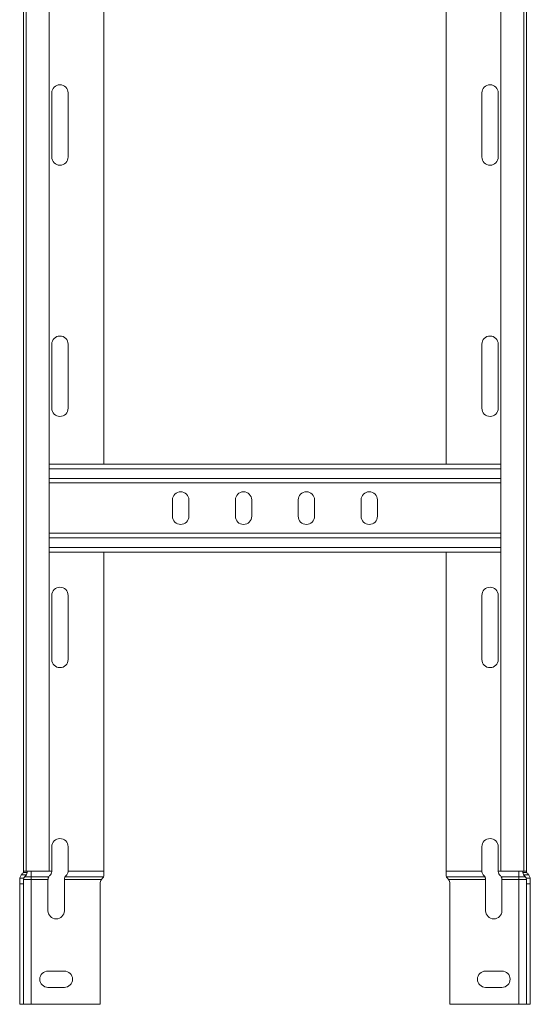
# Model space of a CAD drawing. Header units: millimetres. Extents: x -6 to 3617, y -5324 to -345.
# Tile 21 of 43: x 2300 to 2503, y -5324 to -4932. Entities that reach past the tile are written whole.
import ezdxf

# ---------------------------------------------------------------- set-up
doc = ezdxf.new("R2010")
doc.units = ezdxf.units.MM

msp = doc.modelspace()

# ---------------------------------------------------------------- linework, layer by layer
at = {"color": 7, "linetype": 'Continuous', "lineweight": 15}
for p, q in [((2301.71, -5270.71), (2301.71, -4723.64)), ((2302.84, -4723.64), (2302.84, -5270.64)), ((2311.94, -5270.64), (2311.94, -4723.64)), ((2491.49, -4723.64), (2491.49, -5270.64)), ((2500.59, -5270.64), (2500.59, -4723.64)), ((2501.71, -5270.71), (2501.71, -4723.64)), ((2333.71, -5108.64), (2333.71, -4848.64)), ((2469.71, -5108.64), (2469.71, -4848.64)), ((2312.96, -4960.89), (2312.96, -4986.39)), ((2319.46, -4986.39), (2319.46, -4960.89)), ((2483.96, -4986.39), (2483.96, -4960.89)), ((2490.46, -4960.89), (2490.46, -4986.39)), ((2312.96, -5060.89), (2312.96, -5086.39)), ((2319.46, -5086.39), (2319.46, -5060.89)), ((2483.96, -5086.39), (2483.96, -5060.89)), ((2490.46, -5060.89), (2490.46, -5086.39)), ((2491.49, -5108.64), (2311.94, -5108.64)), ((2491.49, -5116.14), (2311.94, -5116.14)), ((2360.96, -5122.89), (2360.96, -5129.39)), ((2367.46, -5129.39), (2367.46, -5122.89)), ((2385.96, -5122.89), (2385.96, -5129.39)), ((2392.46, -5129.39), (2392.46, -5122.89)), ((2410.96, -5122.89), (2410.96, -5129.39)), ((2417.46, -5129.39), (2417.46, -5122.89)), ((2435.96, -5122.89), (2435.96, -5129.39)), ((2442.46, -5129.39), (2442.46, -5122.89)), ((2491.49, -5136.14), (2311.94, -5136.14)), ((2491.49, -5143.64), (2311.94, -5143.64)), ((2333.71, -5270.64), (2333.71, -5143.64)), ((2469.71, -5270.64), (2469.71, -5143.64)), ((2312.96, -5160.89), (2312.96, -5186.39)), ((2319.46, -5186.39), (2319.46, -5160.89)), ((2483.96, -5186.39), (2483.96, -5160.89)), ((2490.46, -5160.89), (2490.46, -5186.39)), ((2312.96, -5260.89), (2312.96, -5270.64)), ((2319.46, -5270.64), (2319.46, -5260.89)), ((2483.96, -5270.64), (2483.96, -5260.89)), ((2490.46, -5260.89), (2490.46, -5270.64)), ((2301.71, -5271.14), (2301.71, -5270.71)), ((2302.84, -5270.64), (2301.72, -5270.64)), ((2311.94, -5270.64), (2302.84, -5270.64)), ((2304.71, -5270.64), (2304.71, -5272.87)), ((2319.46, -5270.64), (2333.71, -5270.64)), ((2333.71, -5270.64), (2333.71, -5272.05)), ((2483.96, -5270.64), (2469.71, -5270.64)), ((2469.71, -5270.64), (2469.71, -5272.05)), ((2491.49, -5270.64), (2500.59, -5270.64)), ((2498.71, -5270.64), (2498.71, -5272.87)), ((2500.59, -5270.64), (2501.71, -5270.64)), ((2501.71, -5271.14), (2501.71, -5270.71)), ((2300.21, -5273.99), (2300.26, -5273.48)), ((2300.21, -5275.62), (2300.21, -5273.99)), ((2300.26, -5273.48), (2301.8, -5273.48)), ((2300.92, -5272.05), (2302.86, -5272.05)), ((2303.17, -5271.14), (2301.71, -5271.14)), ((2301.8, -5273.48), (2301.71, -5273.99)), ((2301.71, -5273.99), (2301.71, -5275.62)), ((2301.71, -5273.99), (2304.71, -5273.99)), ((2302.21, -5272.87), (2304.71, -5272.87)), ((2304.71, -5272.87), (2304.71, -5273.99)), ((2304.71, -5272.87), (2311.76, -5272.87)), ((2304.71, -5273.99), (2304.71, -5323.64)), ((2304.71, -5273.99), (2311.46, -5273.99)), ((2311.46, -5286.39), (2311.46, -5273.99)), ((2317.96, -5273.99), (2332.7, -5273.99)), ((2317.96, -5273.99), (2317.96, -5286.39)), ((2318.26, -5272.87), (2333.54, -5272.87)), ((2332.7, -5273.99), (2333.11, -5273.48)), ((2485.17, -5272.87), (2469.89, -5272.87)), ((2470.73, -5273.99), (2470.31, -5273.48)), ((2485.46, -5273.99), (2470.73, -5273.99)), ((2485.46, -5273.99), (2485.46, -5286.39)), ((2498.71, -5272.87), (2491.67, -5272.87)), ((2498.71, -5273.99), (2491.96, -5273.99)), ((2491.96, -5286.39), (2491.96, -5273.99)), ((2498.71, -5272.87), (2498.71, -5273.99)), ((2501.21, -5272.87), (2498.71, -5272.87)), ((2498.71, -5273.99), (2498.71, -5323.64)), ((2501.71, -5273.99), (2498.71, -5273.99)), ((2500.26, -5271.14), (2501.71, -5271.14)), ((2502.51, -5272.05), (2500.57, -5272.05)), ((2503.17, -5273.48), (2501.63, -5273.48)), ((2501.63, -5273.48), (2501.71, -5273.99)), ((2501.71, -5273.99), (2501.71, -5275.62)), ((2503.21, -5273.99), (2503.17, -5273.48)), ((2503.21, -5275.62), (2503.21, -5273.99)), ((2301.71, -5275.62), (2300.21, -5275.62)), ((2300.21, -5275.62), (2300.21, -5323.64)), ((2301.71, -5323.64), (2301.71, -5275.62)), ((2332.21, -5275.62), (2332.21, -5323.64)), ((2471.21, -5275.62), (2471.21, -5323.64)), ((2501.71, -5275.62), (2503.21, -5275.62)), ((2501.71, -5323.64), (2501.71, -5275.62)), ((2503.21, -5275.62), (2503.21, -5323.64)), ((2311.46, -5310.39), (2317.96, -5310.39)), ((2491.96, -5310.39), (2485.46, -5310.39)), ((2317.96, -5316.89), (2311.46, -5316.89)), ((2485.46, -5316.89), (2491.96, -5316.89)), ((2300.21, -5323.64), (2301.71, -5323.64)), ((2304.71, -5323.64), (2301.71, -5323.64)), ((2332.21, -5323.64), (2304.71, -5323.64)), ((2471.21, -5323.64), (2498.71, -5323.64)), ((2498.71, -5323.64), (2501.71, -5323.64)), ((2503.21, -5323.64), (2501.71, -5323.64))]:
    msp.add_line(p, q, dxfattribs=at)
at = {"color": 8, "linetype": 'Continuous', "lineweight": 15}
for p, q in [((2491.49, -5110.44), (2311.94, -5110.44)), ((2491.49, -5114.34), (2311.94, -5114.34)), ((2491.49, -5137.94), (2311.94, -5137.94)), ((2491.49, -5141.84), (2311.94, -5141.84)), ((2311.94, -5270.64), (2312.96, -5270.64)), ((2491.49, -5270.64), (2490.46, -5270.64))]:
    msp.add_line(p, q, dxfattribs=at)
at = {"color": 7, "linetype": 'Continuous', "lineweight": 15}
for centre, radius, start, end in [((2316.21, -4960.89), 3.25, 0, 180), ((2487.21, -4960.89), 3.25, 0, 180), ((2316.21, -4986.39), 3.25, 180, 0), ((2487.21, -4986.39), 3.25, 180, 0), ((2316.21, -5060.89), 3.25, 0, 180), ((2487.21, -5060.89), 3.25, 0, 180), ((2316.21, -5086.39), 3.25, 180, 0), ((2487.21, -5086.39), 3.25, 180, 0), ((2364.21, -5122.89), 3.25, 0, 180), ((2389.21, -5122.89), 3.25, 0, 180), ((2414.21, -5122.89), 3.25, 0, 180), ((2439.21, -5122.89), 3.25, 0, 180), ((2364.21, -5129.39), 3.25, 180, 0), ((2389.21, -5129.39), 3.25, 180, 0), ((2414.21, -5129.39), 3.25, 180, 0), ((2439.21, -5129.39), 3.25, 180, 360), ((2316.21, -5160.89), 3.25, 0, 180), ((2487.21, -5160.89), 3.25, 0, 180), ((2316.21, -5186.39), 3.25, 180, 0), ((2487.21, -5186.39), 3.25, 180, 0), ((2316.21, -5260.89), 3.25, 0, 180), ((2487.21, -5260.89), 3.25, 0, 180), ((2300.21, -5270.64), 1.5, 311.8103, 0), ((2503.21, -5270.64), 1.5, 180, 228.1897), ((2303.21, -5273.99), 3, 131.8103, 139.797), ((2300.21, -5270.64), 3, 331.8009, 350.4059), ((2335.21, -5275.62), 3, 146.993, 180), ((2468.21, -5275.62), 3, 0, 33.007), ((2503.21, -5270.64), 3, 189.5941, 208.1991), ((2500.21, -5273.99), 3, 40.203, 48.1897), ((2314.71, -5286.39), 3.25, 180, 0), ((2488.71, -5286.39), 3.25, 180, 0), ((2311.46, -5313.64), 3.25, 90, 270), ((2317.96, -5313.64), 3.25, 270, 90), ((2485.46, -5313.64), 3.25, 90, 270), ((2491.96, -5313.64), 3.25, 270, 90)]:
    msp.add_arc(centre, radius, start, end, dxfattribs=at)
for points, knots in [([(2301.71, -5270.71), (2301.71, -5270.68), (2301.71, -5270.64), (2301.72, -5270.64), (2301.72, -5270.64)], [0, 0, 0, 0, 0.614497, 1, 1, 1, 1]), ([(2303.21, -5270.64), (2303.21, -5270.64), (2303.21, -5270.65), (2303.21, -5270.74), (2303.21, -5270.86), (2303.19, -5271.01), (2303.18, -5271.1), (2303.17, -5271.14)], [0, 0, 0, 0, 0.2140405, 0.4280875, 0.6418686, 0.8546218, 1, 1, 1, 1]), ([(2312.21, -5272.31), (2312.38, -5272.13), (2312.69, -5271.8), (2312.93, -5271.19), (2312.95, -5270.8), (2312.96, -5270.64)], [0, 0, 0, 0, 0.407021, 0.751647, 1, 1, 1, 1]), ([(2319.46, -5270.64), (2319.44, -5270.86), (2319.41, -5271.29), (2319.13, -5271.88), (2318.85, -5272.17), (2318.71, -5272.31)], [0, 0, 0, 0, 0.333665, 0.666043, 1, 1, 1, 1]), ([(2483.96, -5270.64), (2483.98, -5270.86), (2484.02, -5271.29), (2484.3, -5271.88), (2484.58, -5272.17), (2484.71, -5272.31)], [0, 0, 0, 0, 0.333665, 0.666043, 1, 1, 1, 1]), ([(2491.21, -5272.31), (2491.05, -5272.13), (2490.74, -5271.8), (2490.5, -5271.19), (2490.48, -5270.8), (2490.46, -5270.64)], [0, 0, 0, 0, 0.407021, 0.751647, 1, 1, 1, 1]), ([(2500.21, -5270.64), (2500.21, -5270.64), (2500.21, -5270.65), (2500.22, -5270.74), (2500.22, -5270.86), (2500.24, -5271.01), (2500.25, -5271.1), (2500.26, -5271.14)], [0, 0, 0, 0, 0.214041, 0.428088, 0.641869, 0.854622, 1, 1, 1, 1]), ([(2501.71, -5270.71), (2501.71, -5270.68), (2501.71, -5270.64), (2501.71, -5270.64), (2501.71, -5270.64)], [0, 0, 0, 0, 0.6144972, 1, 1, 1, 1]), ([(2300.26, -5273.48), (2300.27, -5273.42), (2300.31, -5273.2), (2300.45, -5272.77), (2300.69, -5272.34), (2300.87, -5272.12), (2300.92, -5272.05)], [0, 0, 0, 0, 0.155649, 0.514564, 0.854568, 1, 1, 1, 1]), ([(2302.21, -5272.87), (2302.12, -5272.98), (2301.93, -5273.18), (2301.84, -5273.38), (2301.8, -5273.48)], [0, 0, 0, 0, 0.5246304, 1, 1, 1, 1]), ([(2302.86, -5272.05), (2302.72, -5272.28), (2302.53, -5272.58), (2302.28, -5272.81), (2302.21, -5272.87)], [0, 0, 0, 0, 0.747394, 1, 1, 1, 1]), ([(2311.46, -5273.99), (2311.47, -5273.84), (2311.49, -5273.54), (2311.61, -5273.15), (2311.71, -5272.96), (2311.76, -5272.87)], [0, 0, 0, 0, 0.346327, 0.691474, 1, 1, 1, 1]), ([(2311.76, -5272.87), (2311.86, -5272.72), (2311.98, -5272.53), (2312.17, -5272.35), (2312.21, -5272.31)], [0, 0, 0, 0, 0.771658, 1, 1, 1, 1]), ([(2318.26, -5272.87), (2318.2, -5272.99), (2318.07, -5273.24), (2317.98, -5273.65), (2317.97, -5273.91), (2317.96, -5273.99)], [0, 0, 0, 0, 0.406592, 0.81534, 1, 1, 1, 1]), ([(2318.71, -5272.31), (2318.58, -5272.46), (2318.39, -5272.65), (2318.29, -5272.83), (2318.26, -5272.87)], [0, 0, 0, 0, 0.771596, 1, 1, 1, 1]), ([(2333.11, -5273.48), (2333.14, -5273.46), (2333.28, -5273.31), (2333.44, -5273.09), (2333.52, -5272.92), (2333.54, -5272.87)], [0, 0, 0, 0, 0.131563, 0.745362, 1, 1, 1, 1]), ([(2333.54, -5272.87), (2333.61, -5272.69), (2333.7, -5272.44), (2333.71, -5272.13), (2333.71, -5272.05)], [0, 0, 0, 0, 0.747776, 1, 1, 1, 1]), ([(2469.89, -5272.87), (2469.82, -5272.69), (2469.73, -5272.44), (2469.72, -5272.13), (2469.71, -5272.05)], [0, 0, 0, 0, 0.7477764, 1, 1, 1, 1]), ([(2470.31, -5273.48), (2470.29, -5273.46), (2470.14, -5273.31), (2469.99, -5273.09), (2469.91, -5272.92), (2469.89, -5272.87)], [0, 0, 0, 0, 0.131563, 0.745362, 1, 1, 1, 1]), ([(2484.71, -5272.31), (2484.85, -5272.46), (2485.03, -5272.65), (2485.14, -5272.83), (2485.17, -5272.87)], [0, 0, 0, 0, 0.771596, 1, 1, 1, 1]), ([(2485.17, -5272.87), (2485.23, -5272.99), (2485.35, -5273.24), (2485.45, -5273.65), (2485.46, -5273.91), (2485.46, -5273.99)], [0, 0, 0, 0, 0.406592, 0.81534, 1, 1, 1, 1]), ([(2491.67, -5272.87), (2491.57, -5272.72), (2491.45, -5272.53), (2491.26, -5272.35), (2491.21, -5272.31)], [0, 0, 0, 0, 0.771658, 1, 1, 1, 1]), ([(2491.96, -5273.99), (2491.96, -5273.84), (2491.94, -5273.54), (2491.81, -5273.15), (2491.71, -5272.96), (2491.67, -5272.87)], [0, 0, 0, 0, 0.346327, 0.691474, 1, 1, 1, 1]), ([(2500.57, -5272.05), (2500.71, -5272.28), (2500.9, -5272.58), (2501.15, -5272.81), (2501.21, -5272.87)], [0, 0, 0, 0, 0.747394, 1, 1, 1, 1]), ([(2501.21, -5272.87), (2501.31, -5272.98), (2501.5, -5273.18), (2501.59, -5273.38), (2501.63, -5273.48)], [0, 0, 0, 0, 0.52463, 1, 1, 1, 1]), ([(2503.17, -5273.48), (2503.16, -5273.42), (2503.12, -5273.2), (2502.97, -5272.77), (2502.74, -5272.34), (2502.56, -5272.12), (2502.51, -5272.05)], [0, 0, 0, 0, 0.155649, 0.514564, 0.854568, 1, 1, 1, 1])]:
    msp.add_open_spline(points, degree=3, knots=knots, dxfattribs=at)

doc.saveas('drawing.dxf')
